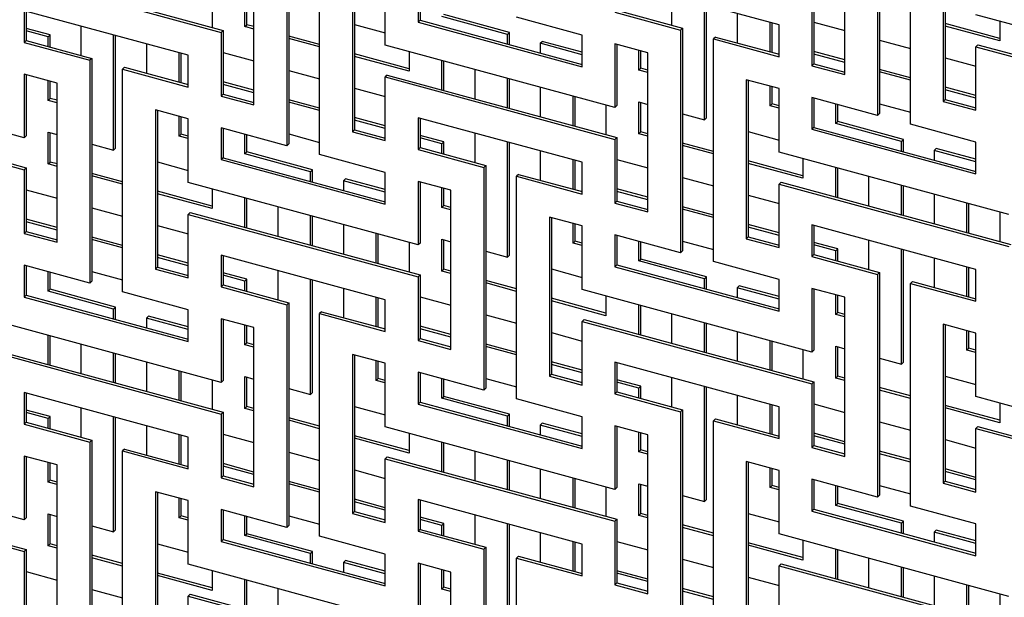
# Model space of a CAD drawing. Header units: millimetres. Extents: x 441 to 4541, y 1015 to 3885.
# Tile 21 of 33: x 3782 to 4059, y 3035 to 3197. Entities that reach past the tile are written whole.
import ezdxf

# ---------------------------------------------------------------- set-up
doc = ezdxf.new("R2010")
doc.units = ezdxf.units.MM
doc.header["$LTSCALE"] = 15

msp = doc.modelspace()

# ---------------------------------------------------------------- linework, layer by layer
for p, q in [((4022.99, 3232.46), (4022.99, 3169.96)), ((4023.55, 3233.01), (4023.55, 3170.51)), ((4032.21, 3167.46), (4032.21, 3229.96)), ((4013.78, 3181.39), (4013.78, 3226.04)), ((3857.17, 3223.96), (3857.17, 3161.45)), ((3857.73, 3224.5), (3857.73, 3162)), ((3866.38, 3158.95), (3866.38, 3221.45)), ((3847.95, 3172.89), (3847.95, 3217.53)), ((4041.42, 3218.52), (4041.42, 3173.88)), ((4041.98, 3218.37), (4041.98, 3174.43)), ((3774.25, 3210.78), (3838.74, 3193.25)), ((3774.81, 3211.32), (3839.3, 3193.8)), ((3875.59, 3210.02), (3875.59, 3165.38)), ((3876.15, 3209.87), (3876.15, 3165.92)), ((3884.8, 3189.66), (3884.8, 3207.52)), ((3995.36, 3195.33), (3949.29, 3207.85)), ((3845.42, 3194.86), (3845.42, 3203.79)), ((3845.98, 3195.4), (3845.98, 3203.63)), ((3894.02, 3205.01), (3894.02, 3196.08)), ((3894.58, 3204.86), (3894.58, 3196.63)), ((3965.19, 3203.53), (3965.19, 3195.3)), ((3836.21, 3202.87), (3836.21, 3194.64)), ((3974.4, 3168.73), (3974.4, 3201.02)), ((3974.96, 3169.28), (3974.96, 3200.87)), ((4004.57, 3201.75), (4004.57, 3183.9)), ((4005.13, 3202.3), (4005.13, 3184.44)), ((3829.53, 3186.82), (3783.46, 3199.34)), ((3783.46, 3199.34), (3783.46, 3190.41)), ((3784.02, 3199.19), (3784.02, 3190.96)), ((3919.68, 3193.23), (3901.26, 3198.24)), ((3949.29, 3198.92), (3967.72, 3193.91)), ((3949.85, 3199.47), (3968.28, 3194.46)), ((3983.61, 3198.52), (3983.61, 3190.29)), ((4115.12, 3180.64), (4050.63, 3198.16)), ((3799.36, 3195.02), (3799.36, 3186.79)), ((3845.42, 3194.86), (3845.98, 3195.4)), ((3847.95, 3194.87), (3845.98, 3195.4)), ((3876.15, 3195.43), (3884.8, 3193.08)), ((3894.58, 3196.63), (3894.02, 3196.08)), ((3894.02, 3196.08), (3940.08, 3183.56)), ((3894.58, 3196.63), (3940.08, 3184.26)), ((3919.12, 3192.68), (3900.7, 3197.69)), ((3940.08, 3192.49), (3921.65, 3197.5)), ((3992.83, 3187.79), (3992.83, 3196.02)), ((3993.39, 3187.63), (3993.39, 3195.86)), ((3995.36, 3186.4), (3995.36, 3195.33)), ((4005.13, 3196.1), (4013.78, 3193.75)), ((4057.31, 3191.54), (4041.98, 3195.71)), ((4057.31, 3190.84), (4041.98, 3195.01)), ((4057.31, 3196.35), (4057.31, 3190.84)), ((3790.71, 3192.57), (3784.02, 3194.38)), ((3790.15, 3192.02), (3784.02, 3193.69)), ((3790.15, 3192.02), (3790.71, 3192.57)), ((3790.71, 3189.15), (3790.71, 3192.57)), ((3808.57, 3160.23), (3808.57, 3192.52)), ((3809.13, 3160.78), (3809.13, 3192.37)), ((3839.3, 3193.8), (3838.74, 3193.25)), ((3838.74, 3193.25), (3838.74, 3175.39)), ((3839.3, 3193.8), (3839.3, 3175.94)), ((3847.95, 3194.17), (3845.42, 3194.86)), ((3866.38, 3189.86), (3857.73, 3192.21)), ((3919.12, 3192.68), (3919.68, 3193.23)), ((3919.12, 3189.96), (3919.12, 3192.68)), ((3919.68, 3189.81), (3919.68, 3193.23)), ((3940.08, 3183.56), (3940.08, 3192.49)), ((3968.28, 3194.46), (3967.72, 3193.91)), ((3967.72, 3193.91), (3967.72, 3131.41)), ((3968.28, 3194.46), (3968.28, 3131.96)), ((3784.02, 3190.96), (3783.46, 3190.41)), ((3783.46, 3190.41), (3801.89, 3185.41)), ((3784.02, 3190.96), (3802.45, 3185.95)), ((3790.15, 3189.3), (3790.15, 3192.02)), ((3817.78, 3190.02), (3817.78, 3181.79)), ((3866.38, 3189.16), (3857.73, 3191.51)), ((3949.29, 3172.13), (3884.8, 3189.66)), ((3928.34, 3190.18), (3928.9, 3190.73)), ((3928.34, 3190.18), (3928.34, 3187.45)), ((3940.08, 3186.99), (3928.34, 3190.18)), ((3940.08, 3187.69), (3928.9, 3190.73)), ((3958.5, 3187.49), (3949.29, 3189.99)), ((3949.29, 3189.99), (3949.29, 3172.13)), ((3949.85, 3189.84), (3949.85, 3172.68)), ((3977.49, 3191.95), (3976.93, 3191.41)), ((3976.93, 3128.91), (3976.93, 3191.41)), ((3976.93, 3191.41), (3995.36, 3186.4)), ((3977.49, 3191.95), (3995.36, 3187.1)), ((4023.55, 3191.09), (4032.21, 3188.74)), ((4051.19, 3189.78), (4050.63, 3189.23)), ((4051.19, 3189.78), (4115.68, 3172.25)), ((3827, 3179.28), (3827, 3187.51)), ((3827.56, 3179.13), (3827.56, 3187.36)), ((3829.53, 3177.9), (3829.53, 3186.82)), ((3839.3, 3187.59), (3847.95, 3185.24)), ((3891.49, 3183.04), (3876.15, 3187.2)), ((3891.49, 3187.84), (3891.49, 3182.34)), ((3955.97, 3182.67), (3955.97, 3188.17)), ((3956.53, 3183.22), (3956.53, 3188.02)), ((3958.5, 3142.84), (3958.5, 3187.49)), ((4013.78, 3185.52), (4005.13, 3187.87)), ((4013.78, 3184.82), (4005.13, 3187.17)), ((4050.63, 3171.38), (4050.63, 3189.23)), ((4050.63, 3189.23), (4115.12, 3171.71)), ((3802.45, 3185.95), (3801.89, 3185.41)), ((3801.89, 3185.41), (3801.89, 3122.9)), ((3802.45, 3185.95), (3802.45, 3123.45)), ((3891.49, 3182.34), (3876.15, 3186.51)), ((3900.7, 3177.11), (3900.7, 3185.34)), ((3901.26, 3176.96), (3901.26, 3185.19)), ((4005.13, 3184.44), (4004.57, 3183.9)), ((4005.13, 3184.44), (4013.78, 3182.09)), ((4041.98, 3186.08), (4050.63, 3183.73)), ((3783.46, 3163.63), (3718.98, 3181.15)), ((3792.68, 3178.98), (3783.46, 3181.49)), ((3783.46, 3181.49), (3783.46, 3163.63)), ((3784.02, 3181.33), (3784.02, 3164.17)), ((3811.66, 3183.45), (3811.1, 3182.9)), ((3811.1, 3120.4), (3811.1, 3182.9)), ((3811.1, 3182.9), (3829.53, 3177.9)), ((3811.66, 3183.45), (3829.53, 3178.59)), ((3857.73, 3182.58), (3866.38, 3180.23)), ((3885.36, 3181.28), (3884.8, 3180.73)), ((3885.36, 3181.28), (3949.85, 3163.75)), ((3909.91, 3182.84), (3909.91, 3174.6)), ((3955.97, 3182.67), (3956.53, 3183.22)), ((3958.5, 3181.98), (3955.97, 3182.67)), ((3958.5, 3182.68), (3956.53, 3183.22)), ((4004.57, 3183.9), (4013.78, 3181.39)), ((4032.21, 3180.51), (4023.55, 3182.86)), ((4032.21, 3179.81), (4023.55, 3182.16)), ((3790.15, 3174.17), (3790.15, 3179.67)), ((3790.71, 3174.71), (3790.71, 3179.52)), ((3792.68, 3134.34), (3792.68, 3178.98)), ((3847.95, 3177.01), (3839.3, 3179.36)), ((3847.95, 3176.31), (3839.3, 3178.66)), ((3884.8, 3162.87), (3884.8, 3180.73)), ((3884.8, 3180.73), (3949.29, 3163.2)), ((3919.12, 3172.1), (3919.12, 3180.33)), ((3919.68, 3171.95), (3919.68, 3180.18)), ((3995.36, 3177.47), (3986.14, 3179.97)), ((3986.14, 3179.97), (3986.14, 3135.33)), ((3986.7, 3179.82), (3986.7, 3135.88)), ((3839.3, 3175.94), (3838.74, 3175.39)), ((3839.3, 3175.94), (3847.95, 3173.59)), ((3876.15, 3177.58), (3884.8, 3175.23)), ((3928.34, 3177.83), (3928.34, 3169.6)), ((3992.83, 3172.65), (3992.83, 3178.16)), ((3993.39, 3173.2), (3993.39, 3178.01)), ((3995.36, 3159.61), (3995.36, 3177.47)), ((4050.63, 3175.5), (4041.98, 3177.85)), ((4050.63, 3174.8), (4041.98, 3177.15)), ((3790.15, 3174.17), (3790.71, 3174.71)), ((3792.68, 3173.48), (3790.15, 3174.17)), ((3792.68, 3174.18), (3790.71, 3174.71)), ((3838.74, 3175.39), (3847.95, 3172.89)), ((3866.38, 3172), (3857.73, 3174.35)), ((3866.38, 3171.3), (3857.73, 3173.66)), ((3937.55, 3167.09), (3937.55, 3175.32)), ((3938.11, 3166.94), (3938.11, 3175.17)), ((3955.97, 3173.74), (3958.5, 3173.05)), ((3955.97, 3164.81), (3955.97, 3173.74)), ((3956.53, 3165.36), (3956.53, 3173.59)), ((3992.83, 3172.65), (3993.39, 3173.2)), ((3995.36, 3172.67), (3993.39, 3173.2)), ((4022.99, 3169.96), (4004.57, 3174.97)), ((4004.57, 3174.97), (4004.57, 3166.04)), ((4005.13, 3174.81), (4005.13, 3166.58)), ((4011.25, 3167.65), (4011.25, 3173.15)), ((4011.81, 3168.19), (4011.81, 3173)), ((4023.55, 3173.23), (4032.21, 3170.88)), ((4041.98, 3174.43), (4041.42, 3173.88)), ((4041.42, 3173.88), (4050.63, 3171.38)), ((4041.98, 3174.43), (4050.63, 3172.08)), ((3718.98, 3172.23), (3783.46, 3154.7)), ((3719.54, 3172.77), (3784.02, 3155.25)), ((3829.53, 3168.97), (3820.31, 3171.47)), ((3820.31, 3171.47), (3820.31, 3126.83)), ((3820.87, 3171.32), (3820.87, 3127.37)), ((3946.76, 3172.82), (3946.76, 3164.59)), ((3949.85, 3172.68), (3949.29, 3172.13)), ((3968.28, 3170.4), (3974.4, 3168.73)), ((3995.36, 3171.97), (3992.83, 3172.65)), ((4023.55, 3170.51), (4022.99, 3169.96)), ((3827, 3164.15), (3827, 3169.65)), ((3827.56, 3164.7), (3827.56, 3169.5)), ((3829.53, 3151.11), (3829.53, 3168.97)), ((3884.8, 3167), (3876.15, 3169.35)), ((3884.8, 3166.3), (3876.15, 3168.65)), ((3940.08, 3156.78), (3894.02, 3169.3)), ((3894.02, 3169.3), (3894.02, 3160.37)), ((3894.58, 3169.14), (3894.58, 3160.92)), ((3974.4, 3168.73), (3974.96, 3169.28)), ((4011.25, 3167.65), (4011.81, 3168.19)), ((4029.68, 3162.64), (4011.25, 3167.65)), ((4030.24, 3163.19), (4011.81, 3168.19)), ((4050.63, 3162.45), (4032.21, 3167.46)), ((3790.15, 3165.24), (3792.68, 3164.55)), ((3790.15, 3156.31), (3790.15, 3165.24)), ((3790.71, 3156.85), (3790.71, 3165.08)), ((3827, 3164.15), (3827.56, 3164.7)), ((3829.53, 3164.16), (3827.56, 3164.7)), ((3857.17, 3161.45), (3838.74, 3166.46)), ((3838.74, 3166.46), (3838.74, 3157.53)), ((3839.3, 3166.31), (3839.3, 3158.08)), ((3845.42, 3159.14), (3845.42, 3164.65)), ((3857.73, 3164.73), (3866.38, 3162.37)), ((3876.15, 3165.92), (3875.59, 3165.38)), ((3875.59, 3165.38), (3884.8, 3162.87)), ((3876.15, 3165.92), (3884.8, 3163.57)), ((3909.91, 3164.98), (3909.91, 3156.75)), ((3955.97, 3164.81), (3956.53, 3165.36)), ((3958.5, 3164.12), (3955.97, 3164.81)), ((3958.5, 3164.82), (3956.53, 3165.36)), ((3986.7, 3165.39), (3995.36, 3163.04)), ((4005.13, 3166.58), (4004.57, 3166.04)), ((4004.57, 3166.04), (4050.63, 3153.52)), ((4005.13, 3166.58), (4050.63, 3154.22)), ((3784.02, 3164.17), (3783.46, 3163.63)), ((3802.45, 3161.89), (3808.57, 3160.23)), ((3829.53, 3163.46), (3827, 3164.15)), ((3845.98, 3159.69), (3845.98, 3164.49)), ((3857.73, 3162), (3857.17, 3161.45)), ((3901.26, 3162.52), (3894.58, 3164.34)), ((3900.7, 3161.98), (3894.58, 3163.64)), ((3900.7, 3161.98), (3901.26, 3162.52)), ((3900.7, 3159.25), (3900.7, 3161.98)), ((3901.26, 3159.1), (3901.26, 3162.52)), ((3919.12, 3130.18), (3919.12, 3162.47)), ((3919.68, 3130.73), (3919.68, 3162.32)), ((3949.85, 3163.75), (3949.29, 3163.2)), ((3949.29, 3163.2), (3949.29, 3145.35)), ((3949.85, 3163.75), (3949.85, 3145.89)), ((3976.93, 3159.81), (3968.28, 3162.17)), ((4029.68, 3162.64), (4030.24, 3163.19)), ((4029.68, 3159.91), (4029.68, 3162.64)), ((4030.24, 3159.76), (4030.24, 3163.19)), ((4050.63, 3153.52), (4050.63, 3162.45)), ((3808.57, 3160.23), (3809.13, 3160.78)), ((3845.42, 3159.14), (3845.98, 3159.69)), ((3863.85, 3154.13), (3845.42, 3159.14)), ((3864.41, 3154.68), (3845.98, 3159.69)), ((3894.58, 3160.92), (3894.02, 3160.37)), ((3894.02, 3160.37), (3912.44, 3155.36)), ((3894.58, 3160.92), (3913, 3155.91)), ((3928.34, 3159.97), (3928.34, 3151.74)), ((3976.93, 3159.12), (3968.28, 3161.47)), ((4059.85, 3142.09), (3995.36, 3159.61)), ((4038.89, 3160.14), (4039.45, 3160.68)), ((4038.89, 3160.14), (4038.89, 3157.41)), ((4050.63, 3156.94), (4038.89, 3160.14)), ((4050.63, 3157.64), (4039.45, 3160.68)), ((3790.15, 3156.31), (3790.71, 3156.85)), ((3792.68, 3155.62), (3790.15, 3156.31)), ((3792.68, 3156.32), (3790.71, 3156.85)), ((3820.87, 3156.88), (3829.53, 3154.53)), ((3839.3, 3158.08), (3838.74, 3157.53)), ((3838.74, 3157.53), (3884.8, 3145.01)), ((3839.3, 3158.08), (3884.8, 3145.71)), ((3884.8, 3153.94), (3866.38, 3158.95)), ((3937.55, 3149.24), (3937.55, 3157.47)), ((3938.11, 3149.08), (3938.11, 3157.31)), ((3940.08, 3147.85), (3940.08, 3156.78)), ((3949.85, 3157.55), (3958.5, 3155.2)), ((4002.04, 3152.99), (3986.7, 3157.16)), ((4002.04, 3152.29), (3986.7, 3156.46)), ((4002.04, 3157.8), (4002.04, 3152.29)), ((3784.02, 3155.25), (3783.46, 3154.7)), ((3783.46, 3154.7), (3783.46, 3136.84)), ((3784.02, 3155.25), (3784.02, 3137.39)), ((3811.1, 3151.31), (3802.45, 3153.66)), ((3863.85, 3154.13), (3864.41, 3154.68)), ((3863.85, 3151.41), (3863.85, 3154.13)), ((3864.41, 3151.26), (3864.41, 3154.68)), ((3884.8, 3145.01), (3884.8, 3153.94)), ((3913, 3155.91), (3912.44, 3155.36)), ((3912.44, 3155.36), (3912.44, 3092.86)), ((3913, 3155.91), (3913, 3093.41)), ((4011.25, 3147.06), (4011.25, 3155.29)), ((4011.81, 3146.91), (4011.81, 3155.14)), ((3811.1, 3150.61), (3802.45, 3152.96)), ((3894.02, 3133.58), (3829.53, 3151.11)), ((3873.06, 3151.63), (3873.62, 3152.18)), ((3873.06, 3151.63), (3873.06, 3148.9)), ((3884.8, 3148.44), (3873.06, 3151.63)), ((3884.8, 3149.14), (3873.62, 3152.18)), ((3903.23, 3148.94), (3894.02, 3151.44)), ((3894.02, 3151.44), (3894.02, 3133.58)), ((3894.58, 3151.29), (3894.58, 3134.13)), ((3922.21, 3153.4), (3921.65, 3152.86)), ((3921.65, 3090.36), (3921.65, 3152.86)), ((3921.65, 3152.86), (3940.08, 3147.85)), ((3922.21, 3153.4), (3940.08, 3148.55)), ((3968.28, 3152.54), (3976.93, 3150.19)), ((3995.92, 3151.23), (3995.36, 3150.68)), ((3995.92, 3151.23), (4060.41, 3133.7)), ((4020.46, 3152.79), (4020.46, 3144.56)), ((3784.02, 3149.04), (3792.68, 3146.69)), ((3836.21, 3144.49), (3820.87, 3148.65)), ((3836.21, 3149.29), (3836.21, 3143.79)), ((3900.7, 3144.12), (3900.7, 3149.62)), ((3901.26, 3144.67), (3901.26, 3149.47)), ((3903.23, 3104.29), (3903.23, 3148.94)), ((3958.5, 3146.96), (3949.85, 3149.32)), ((3958.5, 3146.27), (3949.85, 3148.62)), ((3995.36, 3132.83), (3995.36, 3150.68)), ((3995.36, 3150.68), (4059.85, 3133.16)), ((4029.68, 3142.06), (4029.68, 3150.29)), ((4030.24, 3141.9), (4030.24, 3150.13)), ((3836.21, 3143.79), (3820.87, 3147.96)), ((3845.42, 3138.56), (3845.42, 3146.79)), ((3845.98, 3138.41), (3845.98, 3146.64)), ((3949.85, 3145.89), (3949.29, 3145.35)), ((3949.29, 3145.35), (3958.5, 3142.84)), ((3949.85, 3145.89), (3958.5, 3143.54)), ((3986.7, 3147.53), (3995.36, 3145.18)), ((4038.89, 3147.78), (4038.89, 3139.55)), ((4048.1, 3137.05), (4048.1, 3145.28)), ((3802.45, 3144.03), (3811.1, 3141.68)), ((3830.09, 3142.73), (3829.53, 3142.18)), ((3830.09, 3142.73), (3894.58, 3125.2)), ((3854.64, 3144.29), (3854.64, 3136.05)), ((3900.7, 3144.12), (3901.26, 3144.67)), ((3903.23, 3143.43), (3900.7, 3144.12)), ((3903.23, 3144.13), (3901.26, 3144.67)), ((3976.93, 3141.96), (3968.28, 3144.31)), ((3976.93, 3141.26), (3968.28, 3143.61)), ((4048.66, 3136.9), (4048.66, 3145.13)), ((4057.31, 3142.77), (4057.31, 3134.54)), ((3792.68, 3138.46), (3784.02, 3140.81)), ((3792.68, 3137.76), (3784.02, 3140.11)), ((3829.53, 3124.32), (3829.53, 3142.18)), ((3829.53, 3142.18), (3894.02, 3124.65)), ((3863.85, 3133.55), (3863.85, 3141.78)), ((3864.41, 3133.4), (3864.41, 3141.63)), ((3940.08, 3138.92), (3930.87, 3141.42)), ((3930.87, 3141.42), (3930.87, 3096.78)), ((3931.43, 3141.27), (3931.43, 3097.33)), ((3784.02, 3137.39), (3783.46, 3136.84)), ((3784.02, 3137.39), (3792.68, 3135.04)), ((3820.87, 3139.03), (3829.53, 3136.68)), ((3873.06, 3139.28), (3873.06, 3131.05)), ((3937.55, 3134.1), (3937.55, 3139.61)), ((3938.11, 3134.65), (3938.11, 3139.46)), ((3940.08, 3121.06), (3940.08, 3138.92)), ((3995.36, 3136.95), (3986.7, 3139.3)), ((3995.36, 3136.25), (3986.7, 3138.6)), ((4050.63, 3126.73), (4004.57, 3139.25)), ((4004.57, 3139.25), (4004.57, 3130.32)), ((4005.13, 3139.1), (4005.13, 3130.87)), ((3783.46, 3136.84), (3792.68, 3134.34)), ((3811.1, 3133.45), (3802.45, 3135.8)), ((3811.1, 3132.75), (3802.45, 3135.11)), ((3882.27, 3128.54), (3882.27, 3136.77)), ((3882.83, 3128.39), (3882.83, 3136.62)), ((3891.49, 3134.27), (3891.49, 3126.04)), ((3900.7, 3135.19), (3903.23, 3134.5)), ((3900.7, 3126.26), (3900.7, 3135.19)), ((3901.26, 3126.81), (3901.26, 3135.04)), ((3937.55, 3134.1), (3938.11, 3134.65)), ((3940.08, 3134.12), (3938.11, 3134.65)), ((3967.72, 3131.41), (3949.29, 3136.42)), ((3949.29, 3136.42), (3949.29, 3127.49)), ((3949.85, 3136.26), (3949.85, 3128.03)), ((3955.97, 3129.1), (3955.97, 3134.6)), ((3956.53, 3129.64), (3956.53, 3134.45)), ((3968.28, 3134.68), (3976.93, 3132.33)), ((3986.7, 3135.88), (3986.14, 3135.33)), ((3986.14, 3135.33), (3995.36, 3132.83)), ((3986.7, 3135.88), (3995.36, 3133.53)), ((4011.81, 3132.48), (4005.13, 3134.29)), ((4020.46, 3134.93), (4020.46, 3126.7)), ((3894.58, 3134.13), (3894.02, 3133.58)), ((3913, 3131.85), (3919.12, 3130.18)), ((3940.08, 3133.42), (3937.55, 3134.1)), ((3968.28, 3131.96), (3967.72, 3131.41)), ((4011.25, 3131.93), (4005.13, 3133.59)), ((4011.25, 3131.93), (4011.81, 3132.48)), ((4011.25, 3129.21), (4011.25, 3131.93)), ((4011.81, 3129.05), (4011.81, 3132.48)), ((4029.68, 3100.14), (4029.68, 3132.43)), ((4030.24, 3100.68), (4030.24, 3132.28)), ((3829.53, 3128.45), (3820.87, 3130.8)), ((3829.53, 3127.75), (3820.87, 3130.1)), ((3884.8, 3118.23), (3838.74, 3130.75)), ((3838.74, 3130.75), (3838.74, 3121.82)), ((3839.3, 3130.59), (3839.3, 3122.37)), ((3919.12, 3130.18), (3919.68, 3130.73)), ((3955.97, 3129.1), (3956.53, 3129.64)), ((3974.4, 3124.09), (3955.97, 3129.1)), ((3974.96, 3124.64), (3956.53, 3129.64)), ((3995.36, 3123.9), (3976.93, 3128.91)), ((4005.13, 3130.87), (4004.57, 3130.32)), ((4004.57, 3130.32), (4022.99, 3125.32)), ((4005.13, 3130.87), (4023.55, 3125.86)), ((4038.89, 3129.92), (4038.89, 3121.69)), ((3801.89, 3122.9), (3783.46, 3127.91)), ((3783.46, 3127.91), (3783.46, 3118.98)), ((3784.02, 3127.76), (3784.02, 3119.53)), ((3790.15, 3120.59), (3790.15, 3126.1)), ((3790.71, 3121.14), (3790.71, 3125.94)), ((3802.45, 3126.18), (3811.1, 3123.82)), ((3820.87, 3127.37), (3820.31, 3126.83)), ((3820.31, 3126.83), (3829.53, 3124.32)), ((3820.87, 3127.37), (3829.53, 3125.02)), ((3854.64, 3126.43), (3854.64, 3118.2)), ((3900.7, 3126.26), (3901.26, 3126.81)), ((3903.23, 3125.57), (3900.7, 3126.26)), ((3903.23, 3126.27), (3901.26, 3126.81)), ((3931.43, 3126.84), (3940.08, 3124.49)), ((3949.85, 3128.03), (3949.29, 3127.49)), ((3949.29, 3127.49), (3995.36, 3114.97)), ((3949.85, 3128.03), (3995.36, 3115.67)), ((4048.1, 3119.19), (4048.1, 3127.42)), ((4048.66, 3119.04), (4048.66, 3127.27)), ((4050.63, 3117.8), (4050.63, 3126.73)), ((3802.45, 3123.45), (3801.89, 3122.9)), ((3845.98, 3123.97), (3839.3, 3125.79)), ((3845.42, 3123.43), (3839.3, 3125.09)), ((3845.42, 3123.43), (3845.98, 3123.97)), ((3845.42, 3120.7), (3845.42, 3123.43)), ((3845.98, 3120.55), (3845.98, 3123.97)), ((3863.85, 3091.63), (3863.85, 3123.92)), ((3864.41, 3092.18), (3864.41, 3123.77)), ((3894.58, 3125.2), (3894.02, 3124.65)), ((3894.02, 3124.65), (3894.02, 3106.8)), ((3894.58, 3125.2), (3894.58, 3107.34)), ((3921.65, 3121.26), (3913, 3123.62)), ((3974.4, 3124.09), (3974.96, 3124.64)), ((3974.4, 3121.36), (3974.4, 3124.09)), ((3974.96, 3121.21), (3974.96, 3124.64)), ((3995.36, 3114.97), (3995.36, 3123.9)), ((4023.55, 3125.86), (4022.99, 3125.32)), ((4022.99, 3125.32), (4022.99, 3062.81)), ((4023.55, 3125.86), (4023.55, 3063.36)), ((4032.77, 3123.36), (4032.21, 3122.81)), ((4032.77, 3123.36), (4050.63, 3118.5)), ((3790.15, 3120.59), (3790.71, 3121.14)), ((3808.57, 3115.58), (3790.15, 3120.59)), ((3809.13, 3116.13), (3790.71, 3121.14)), ((3829.53, 3115.39), (3811.1, 3120.4)), ((3839.3, 3122.37), (3838.74, 3121.82)), ((3838.74, 3121.82), (3857.17, 3116.81)), ((3839.3, 3122.37), (3857.73, 3117.36)), ((3873.06, 3121.42), (3873.06, 3113.19)), ((3921.65, 3120.57), (3913, 3122.92)), ((4004.57, 3103.54), (3940.08, 3121.06)), ((3983.61, 3121.59), (3984.17, 3122.13)), ((3983.61, 3121.59), (3983.61, 3118.86)), ((3995.36, 3118.39), (3983.61, 3121.59)), ((3995.36, 3119.09), (3984.17, 3122.13)), ((4013.78, 3118.89), (4004.57, 3121.39)), ((4004.57, 3121.39), (4004.57, 3103.54)), ((4005.13, 3121.24), (4005.13, 3104.08)), ((4032.21, 3060.31), (4032.21, 3122.81)), ((4032.21, 3122.81), (4050.63, 3117.8)), ((3784.02, 3119.53), (3783.46, 3118.98)), ((3783.46, 3118.98), (3829.53, 3106.46)), ((3784.02, 3119.53), (3829.53, 3107.16)), ((3882.27, 3110.69), (3882.27, 3118.92)), ((3882.83, 3110.53), (3882.83, 3118.76)), ((3884.8, 3109.3), (3884.8, 3118.23)), ((3894.58, 3119), (3903.23, 3116.65)), ((3946.76, 3114.44), (3931.43, 3118.61)), ((3946.76, 3113.74), (3931.43, 3117.91)), ((3946.76, 3119.25), (3946.76, 3113.74)), ((4011.25, 3114.07), (4011.25, 3119.58)), ((4011.81, 3114.62), (4011.81, 3119.43)), ((4013.78, 3074.25), (4013.78, 3118.89)), ((3808.57, 3115.58), (3809.13, 3116.13)), ((3808.57, 3112.86), (3808.57, 3115.58)), ((3809.13, 3112.71), (3809.13, 3116.13)), ((3829.53, 3106.46), (3829.53, 3115.39)), ((3857.73, 3117.36), (3857.17, 3116.81)), ((3857.17, 3116.81), (3857.17, 3054.31)), ((3857.73, 3117.36), (3857.73, 3054.86)), ((3866.94, 3114.85), (3866.38, 3114.31)), ((3866.94, 3114.85), (3884.8, 3110)), ((3955.97, 3108.51), (3955.97, 3116.74)), ((3956.53, 3108.36), (3956.53, 3116.59)), ((3838.74, 3095.03), (3774.25, 3112.56)), ((3817.78, 3113.08), (3818.34, 3113.63)), ((3817.78, 3113.08), (3817.78, 3110.35)), ((3829.53, 3109.89), (3817.78, 3113.08)), ((3829.53, 3110.59), (3818.34, 3113.63)), ((3847.95, 3110.39), (3838.74, 3112.89)), ((3838.74, 3112.89), (3838.74, 3095.03)), ((3839.3, 3112.74), (3839.3, 3095.58)), ((3866.38, 3051.81), (3866.38, 3114.31)), ((3866.38, 3114.31), (3884.8, 3109.3)), ((3913, 3113.99), (3921.65, 3111.64)), ((3940.64, 3112.68), (3940.08, 3112.13)), ((3940.08, 3094.28), (3940.08, 3112.13)), ((3940.08, 3112.13), (4004.57, 3094.61)), ((3940.64, 3112.68), (4005.13, 3095.15)), ((3965.19, 3114.24), (3965.19, 3106.01)), ((4011.25, 3114.07), (4011.81, 3114.62)), ((4013.78, 3113.39), (4011.25, 3114.07)), ((4013.78, 3114.08), (4011.81, 3114.62)), ((3845.42, 3105.57), (3845.42, 3111.07)), ((3845.98, 3106.12), (3845.98, 3110.92)), ((3847.95, 3065.74), (3847.95, 3110.39)), ((3903.23, 3108.41), (3894.58, 3110.77)), ((3903.23, 3107.72), (3894.58, 3110.07)), ((3974.4, 3103.51), (3974.4, 3111.74)), ((3974.96, 3103.35), (3974.96, 3111.58)), ((4050.63, 3108.87), (4041.42, 3111.38)), ((4041.42, 3111.38), (4041.42, 3066.73)), ((4041.98, 3111.23), (4041.98, 3067.28)), ((4048.1, 3104.06), (4048.1, 3109.56)), ((4048.66, 3104.6), (4048.66, 3109.41)), ((3790.15, 3100.01), (3790.15, 3108.24)), ((3790.71, 3099.86), (3790.71, 3108.09)), ((3894.58, 3107.34), (3894.02, 3106.8)), ((3894.02, 3106.8), (3903.23, 3104.29)), ((3894.58, 3107.34), (3903.23, 3104.99)), ((3931.43, 3108.98), (3940.08, 3106.63)), ((3983.61, 3109.23), (3983.61, 3101)), ((3992.83, 3098.5), (3992.83, 3106.73)), ((3993.39, 3098.35), (3993.39, 3106.58)), ((4050.63, 3091.02), (4050.63, 3108.87)), ((3774.81, 3104.18), (3839.3, 3086.65)), ((3799.36, 3105.74), (3799.36, 3097.5)), ((3845.42, 3105.57), (3845.98, 3106.12)), ((3847.95, 3104.88), (3845.42, 3105.57)), ((3847.95, 3105.58), (3845.98, 3106.12)), ((3921.65, 3103.41), (3913, 3105.76)), ((3921.65, 3102.71), (3913, 3105.06)), ((4002.04, 3104.22), (4002.04, 3095.99)), ((4005.13, 3104.08), (4004.57, 3103.54)), ((4011.25, 3105.14), (4013.78, 3104.46)), ((4011.25, 3096.22), (4011.25, 3105.14)), ((4011.81, 3096.76), (4011.81, 3104.99)), ((4048.1, 3104.06), (4048.66, 3104.6)), ((4050.63, 3103.37), (4048.1, 3104.06)), ((4050.63, 3104.07), (4048.66, 3104.6)), ((3774.25, 3103.63), (3838.74, 3086.1)), ((3808.57, 3095), (3808.57, 3103.23)), ((3809.13, 3094.85), (3809.13, 3103.08)), ((3884.8, 3100.37), (3875.59, 3102.87)), ((3875.59, 3102.87), (3875.59, 3058.23)), ((3876.15, 3102.72), (3876.15, 3058.78)), ((3882.27, 3095.55), (3882.27, 3101.06)), ((4023.55, 3101.8), (4029.68, 3100.14)), ((3817.78, 3100.73), (3817.78, 3092.5)), ((3882.83, 3096.1), (3882.83, 3100.91)), ((3884.8, 3082.51), (3884.8, 3100.37)), ((3940.08, 3098.4), (3931.43, 3100.75)), ((3940.08, 3097.7), (3931.43, 3100.05)), ((3995.36, 3088.18), (3949.29, 3100.7)), ((3949.29, 3100.7), (3949.29, 3091.77)), ((3949.85, 3100.55), (3949.85, 3092.32)), ((4029.68, 3100.14), (4030.24, 3100.68)), ((3827, 3089.99), (3827, 3098.22)), ((3827.56, 3089.84), (3827.56, 3098.07)), ((3836.21, 3095.72), (3836.21, 3087.49)), ((3839.3, 3095.58), (3838.74, 3095.03)), ((3845.42, 3096.64), (3847.95, 3095.95)), ((3845.42, 3087.71), (3845.42, 3096.64)), ((3845.98, 3088.26), (3845.98, 3096.49)), ((3882.27, 3095.55), (3882.83, 3096.1)), ((3884.8, 3094.87), (3882.27, 3095.55)), ((3884.8, 3095.57), (3882.83, 3096.1)), ((3912.44, 3092.86), (3894.02, 3097.87)), ((3894.02, 3097.87), (3894.02, 3088.94)), ((3894.58, 3097.71), (3894.58, 3089.48)), ((3900.7, 3090.55), (3900.7, 3096.05)), ((3901.26, 3091.09), (3901.26, 3095.9)), ((3913, 3096.13), (3921.65, 3093.78)), ((3931.43, 3097.33), (3930.87, 3096.78)), ((3930.87, 3096.78), (3940.08, 3094.28)), ((3931.43, 3097.33), (3940.08, 3094.98)), ((3956.53, 3093.93), (3949.85, 3095.74)), ((3965.19, 3096.38), (3965.19, 3088.15)), ((4011.25, 3096.22), (4011.81, 3096.76)), ((4013.78, 3095.53), (4011.25, 3096.22)), ((4013.78, 3096.23), (4011.81, 3096.76)), ((4041.98, 3096.79), (4050.63, 3094.44)), ((3857.73, 3093.3), (3863.85, 3091.63)), ((3913, 3093.41), (3912.44, 3092.86)), ((3955.97, 3093.38), (3949.85, 3095.04)), ((3955.97, 3093.38), (3956.53, 3093.93)), ((3955.97, 3090.66), (3955.97, 3093.38)), ((3956.53, 3090.5), (3956.53, 3093.93)), ((3974.4, 3061.59), (3974.4, 3093.88)), ((3974.96, 3062.13), (3974.96, 3093.73)), ((4005.13, 3095.15), (4004.57, 3094.61)), ((4004.57, 3094.61), (4004.57, 3076.75)), ((4005.13, 3095.15), (4005.13, 3077.3)), ((4032.21, 3091.22), (4023.55, 3093.57)), ((4032.21, 3090.52), (4023.55, 3092.87)), ((3829.53, 3079.68), (3783.46, 3092.2)), ((3783.46, 3092.2), (3783.46, 3083.27)), ((3784.02, 3092.04), (3784.02, 3083.82)), ((3863.85, 3091.63), (3864.41, 3092.18)), ((3900.7, 3090.55), (3901.26, 3091.09)), ((3919.12, 3085.54), (3900.7, 3090.55)), ((3919.68, 3086.09), (3901.26, 3091.09)), ((3940.08, 3085.35), (3921.65, 3090.36)), ((3949.85, 3092.32), (3949.29, 3091.77)), ((3949.29, 3091.77), (3967.72, 3086.77)), ((3949.85, 3092.32), (3968.28, 3087.31)), ((3983.61, 3091.37), (3983.61, 3083.14)), ((4115.12, 3073.49), (4050.63, 3091.02)), ((3790.71, 3085.42), (3784.02, 3087.24)), ((3799.36, 3087.88), (3799.36, 3079.65)), ((3845.42, 3087.71), (3845.98, 3088.26)), ((3847.95, 3087.02), (3845.42, 3087.71)), ((3847.95, 3087.72), (3845.98, 3088.26)), ((3876.15, 3088.29), (3884.8, 3085.94)), ((3894.58, 3089.48), (3894.02, 3088.94)), ((3894.02, 3088.94), (3940.08, 3076.42)), ((3894.58, 3089.48), (3940.08, 3077.12)), ((3968.28, 3087.31), (3967.72, 3086.77)), ((3968.28, 3087.31), (3968.28, 3024.81)), ((3992.83, 3080.64), (3992.83, 3088.87)), ((3993.39, 3080.49), (3993.39, 3088.72)), ((3995.36, 3079.25), (3995.36, 3088.18)), ((4005.13, 3088.95), (4013.78, 3086.6)), ((4057.31, 3084.4), (4041.98, 3088.56)), ((4057.31, 3083.7), (4041.98, 3087.86)), ((4057.31, 3089.2), (4057.31, 3083.7)), ((3790.15, 3084.88), (3784.02, 3086.54)), ((3790.15, 3084.88), (3790.71, 3085.42)), ((3790.15, 3082.15), (3790.15, 3084.88)), ((3790.71, 3082), (3790.71, 3085.42)), ((3808.57, 3053.08), (3808.57, 3085.37)), ((3809.13, 3053.63), (3809.13, 3085.22)), ((3839.3, 3086.65), (3838.74, 3086.1)), ((3838.74, 3086.1), (3838.74, 3068.25)), ((3839.3, 3086.65), (3839.3, 3068.79)), ((3866.38, 3082.71), (3857.73, 3085.07)), ((3919.12, 3085.54), (3919.68, 3086.09)), ((3919.12, 3082.81), (3919.12, 3085.54)), ((3919.68, 3082.66), (3919.68, 3086.09)), ((3940.08, 3076.42), (3940.08, 3085.35)), ((3967.72, 3086.77), (3967.72, 3024.26)), ((3977.49, 3084.81), (3976.93, 3084.26)), ((3977.49, 3084.81), (3995.36, 3079.95)), ((3784.02, 3083.82), (3783.46, 3083.27)), ((3783.46, 3083.27), (3801.89, 3078.26)), ((3784.02, 3083.82), (3802.45, 3078.81)), ((3817.78, 3082.87), (3817.78, 3074.64)), ((3866.38, 3082.02), (3857.73, 3084.37)), ((3949.29, 3064.99), (3884.8, 3082.51)), ((3928.34, 3083.03), (3928.9, 3083.58)), ((3928.34, 3083.03), (3928.34, 3080.31)), ((3940.08, 3079.84), (3928.34, 3083.03)), ((3940.08, 3080.54), (3928.9, 3083.58)), ((3958.5, 3080.34), (3949.29, 3082.84)), ((3949.29, 3082.84), (3949.29, 3064.99)), ((3949.85, 3082.69), (3949.85, 3065.53)), ((3976.93, 3021.76), (3976.93, 3084.26)), ((3976.93, 3084.26), (3995.36, 3079.25)), ((4023.55, 3083.94), (4032.21, 3081.59)), ((4051.19, 3082.63), (4050.63, 3082.09)), ((4050.63, 3064.23), (4050.63, 3082.09)), ((4050.63, 3082.09), (4115.12, 3064.56)), ((4051.19, 3082.63), (4115.68, 3065.11)), ((3827, 3072.14), (3827, 3080.37)), ((3827.56, 3071.98), (3827.56, 3080.21)), ((3829.53, 3070.75), (3829.53, 3079.68)), ((3839.3, 3080.45), (3847.95, 3078.1)), ((3891.49, 3075.89), (3876.15, 3080.06)), ((3891.49, 3075.19), (3876.15, 3079.36)), ((3891.49, 3080.7), (3891.49, 3075.19)), ((3955.97, 3075.52), (3955.97, 3081.03)), ((3956.53, 3076.07), (3956.53, 3080.88)), ((3958.5, 3035.7), (3958.5, 3080.34)), ((4013.78, 3078.37), (4005.13, 3080.72)), ((4013.78, 3077.67), (4005.13, 3080.02)), ((4041.98, 3078.94), (4050.63, 3076.58)), ((3802.45, 3078.81), (3801.89, 3078.26)), ((3801.89, 3078.26), (3801.89, 3015.76)), ((3802.45, 3078.81), (3802.45, 3016.31)), ((3811.66, 3076.3), (3811.1, 3075.76)), ((3811.66, 3076.3), (3829.53, 3071.45)), ((3900.7, 3069.96), (3900.7, 3078.19)), ((3901.26, 3069.81), (3901.26, 3078.04)), ((4005.13, 3077.3), (4004.57, 3076.75)), ((4004.57, 3076.75), (4013.78, 3074.25)), ((4005.13, 3077.3), (4013.78, 3074.95)), ((3783.46, 3056.48), (3718.98, 3074.01)), ((3792.68, 3071.84), (3783.46, 3074.34)), ((3783.46, 3074.34), (3783.46, 3056.48)), ((3784.02, 3074.19), (3784.02, 3057.03)), ((3811.1, 3013.25), (3811.1, 3075.76)), ((3811.1, 3075.76), (3829.53, 3070.75)), ((3857.73, 3075.44), (3866.38, 3073.09)), ((3885.36, 3074.13), (3884.8, 3073.58)), ((3884.8, 3055.73), (3884.8, 3073.58)), ((3884.8, 3073.58), (3949.29, 3056.06)), ((3885.36, 3074.13), (3949.85, 3056.6)), ((3909.91, 3075.69), (3909.91, 3067.46)), ((3955.97, 3075.52), (3956.53, 3076.07)), ((3958.5, 3074.84), (3955.97, 3075.52)), ((3958.5, 3075.53), (3956.53, 3076.07)), ((4032.21, 3073.36), (4023.55, 3075.71)), ((4032.21, 3072.66), (4023.55, 3075.01)), ((3790.15, 3067.02), (3790.15, 3072.52)), ((3790.71, 3067.57), (3790.71, 3072.37)), ((3792.68, 3027.19), (3792.68, 3071.84)), ((3847.95, 3069.86), (3839.3, 3072.22)), ((3847.95, 3069.17), (3839.3, 3071.52)), ((3919.12, 3064.96), (3919.12, 3073.19)), ((3919.68, 3064.8), (3919.68, 3073.03)), ((3928.34, 3070.68), (3928.34, 3062.45)), ((3995.36, 3070.32), (3986.14, 3072.83)), ((3986.14, 3072.83), (3986.14, 3028.18)), ((3986.7, 3072.68), (3986.7, 3028.73)), ((3992.83, 3065.51), (3992.83, 3071.01)), ((3993.39, 3066.05), (3993.39, 3070.86)), ((4050.63, 3068.35), (4041.98, 3070.71)), ((3839.3, 3068.79), (3838.74, 3068.25)), ((3838.74, 3068.25), (3847.95, 3065.74)), ((3839.3, 3068.79), (3847.95, 3066.44)), ((3876.15, 3070.43), (3884.8, 3068.08)), ((3937.55, 3059.95), (3937.55, 3068.18)), ((3938.11, 3059.8), (3938.11, 3068.03)), ((3995.36, 3052.47), (3995.36, 3070.32)), ((4050.63, 3067.65), (4041.98, 3070.01)), ((3718.98, 3065.08), (3783.46, 3047.55)), ((3719.54, 3065.63), (3784.02, 3048.1)), ((3790.15, 3067.02), (3790.71, 3067.57)), ((3792.68, 3066.33), (3790.15, 3067.02)), ((3792.68, 3067.03), (3790.71, 3067.57)), ((3866.38, 3064.86), (3857.73, 3067.21)), ((3866.38, 3064.16), (3857.73, 3066.51)), ((3946.76, 3065.67), (3946.76, 3057.44)), ((3949.85, 3065.53), (3949.29, 3064.99)), ((3955.97, 3066.59), (3958.5, 3065.91)), ((3955.97, 3057.67), (3955.97, 3066.59)), ((3956.53, 3058.21), (3956.53, 3066.44)), ((3992.83, 3065.51), (3993.39, 3066.05)), ((3995.36, 3064.82), (3992.83, 3065.51)), ((3995.36, 3065.52), (3993.39, 3066.05)), ((4022.99, 3062.81), (4004.57, 3067.82)), ((4004.57, 3067.82), (4004.57, 3058.89)), ((4005.13, 3067.67), (4005.13, 3059.44)), ((4011.25, 3060.5), (4011.25, 3066)), ((4011.81, 3061.05), (4011.81, 3065.85)), ((4023.55, 3066.09), (4032.21, 3063.73)), ((4041.98, 3067.28), (4041.42, 3066.73)), ((4041.42, 3066.73), (4050.63, 3064.23)), ((4041.98, 3067.28), (4050.63, 3064.93)), ((3829.53, 3061.82), (3820.31, 3064.32)), ((3820.31, 3064.32), (3820.31, 3019.68)), ((3820.87, 3064.17), (3820.87, 3020.23)), ((3827, 3057), (3827, 3062.51)), ((3827.56, 3057.55), (3827.56, 3062.36)), ((3968.28, 3063.25), (3974.4, 3061.59)), ((4023.55, 3063.36), (4022.99, 3062.81)), ((3829.53, 3043.96), (3829.53, 3061.82)), ((3884.8, 3059.85), (3876.15, 3062.2)), ((3884.8, 3059.15), (3876.15, 3061.5)), ((3940.08, 3049.63), (3894.02, 3062.15)), ((3894.02, 3062.15), (3894.02, 3053.22)), ((3894.58, 3062), (3894.58, 3053.77)), ((3974.4, 3061.59), (3974.96, 3062.13)), ((4011.25, 3060.5), (4011.81, 3061.05)), ((4029.68, 3055.49), (4011.25, 3060.5)), ((4030.24, 3056.04), (4011.81, 3061.05)), ((4050.63, 3055.3), (4032.21, 3060.31)), ((3784.02, 3057.03), (3783.46, 3056.48)), ((3790.15, 3058.09), (3792.68, 3057.4)), ((3790.15, 3049.16), (3790.15, 3058.09)), ((3790.71, 3049.71), (3790.71, 3057.94)), ((3827, 3057), (3827.56, 3057.55)), ((3829.53, 3056.32), (3827, 3057)), ((3829.53, 3057.01), (3827.56, 3057.55)), ((3857.17, 3054.31), (3838.74, 3059.32)), ((3838.74, 3059.32), (3838.74, 3050.39)), ((3839.3, 3059.16), (3839.3, 3050.93)), ((3845.42, 3052), (3845.42, 3057.5)), ((3845.98, 3052.54), (3845.98, 3057.35)), ((3857.73, 3057.58), (3866.38, 3055.23)), ((3876.15, 3058.78), (3875.59, 3058.23)), ((3875.59, 3058.23), (3884.8, 3055.73)), ((3876.15, 3058.78), (3884.8, 3056.43)), ((3901.26, 3055.38), (3894.58, 3057.19)), ((3909.91, 3057.83), (3909.91, 3049.6)), ((3955.97, 3057.67), (3956.53, 3058.21)), ((3958.5, 3056.98), (3955.97, 3057.67)), ((3958.5, 3057.68), (3956.53, 3058.21)), ((3986.7, 3058.24), (3995.36, 3055.89)), ((4005.13, 3059.44), (4004.57, 3058.89)), ((4004.57, 3058.89), (4050.63, 3046.37)), ((4005.13, 3059.44), (4050.63, 3047.07)), ((3802.45, 3054.75), (3808.57, 3053.08)), ((3857.73, 3054.86), (3857.17, 3054.31)), ((3900.7, 3054.83), (3894.58, 3056.49)), ((3900.7, 3054.83), (3901.26, 3055.38)), ((3900.7, 3052.11), (3900.7, 3054.83)), ((3901.26, 3051.95), (3901.26, 3055.38)), ((3919.12, 3023.04), (3919.12, 3055.33)), ((3919.68, 3023.58), (3919.68, 3055.18)), ((3949.85, 3056.6), (3949.29, 3056.06)), ((3949.29, 3056.06), (3949.29, 3038.2)), ((3949.85, 3056.6), (3949.85, 3038.75)), ((3976.93, 3052.67), (3968.28, 3055.02)), ((3976.93, 3051.97), (3968.28, 3054.32)), ((4029.68, 3055.49), (4030.24, 3056.04)), ((4029.68, 3052.77), (4029.68, 3055.49)), ((4030.24, 3052.61), (4030.24, 3056.04)), ((4050.63, 3046.37), (4050.63, 3055.3)), ((3808.57, 3053.08), (3809.13, 3053.63)), ((3845.42, 3052), (3845.98, 3052.54)), ((3863.85, 3046.99), (3845.42, 3052)), ((3864.41, 3047.54), (3845.98, 3052.54)), ((3884.8, 3046.8), (3866.38, 3051.81)), ((3894.58, 3053.77), (3894.02, 3053.22)), ((3894.02, 3053.22), (3912.44, 3048.22)), ((3894.58, 3053.77), (3913, 3048.76)), ((3928.34, 3052.82), (3928.34, 3044.59)), ((4059.85, 3034.94), (3995.36, 3052.47)), ((4038.89, 3052.99), (4039.45, 3053.54)), ((4038.89, 3052.99), (4038.89, 3050.26)), ((4050.63, 3049.8), (4038.89, 3052.99)), ((4050.63, 3050.5), (4039.45, 3053.54)), ((3790.15, 3049.16), (3790.71, 3049.71)), ((3792.68, 3048.47), (3790.15, 3049.16)), ((3792.68, 3049.17), (3790.71, 3049.71)), ((3820.87, 3049.74), (3829.53, 3047.39)), ((3839.3, 3050.93), (3838.74, 3050.39)), ((3838.74, 3050.39), (3884.8, 3037.87)), ((3839.3, 3050.93), (3884.8, 3038.57)), ((3913, 3048.76), (3912.44, 3048.22)), ((3913, 3048.76), (3913, 2986.26)), ((3937.55, 3042.09), (3937.55, 3050.32)), ((3938.11, 3041.94), (3938.11, 3050.17)), ((3940.08, 3040.7), (3940.08, 3049.63)), ((3949.85, 3050.4), (3958.5, 3048.05)), ((4002.04, 3045.85), (3986.7, 3050.01)), ((4002.04, 3045.15), (3986.7, 3049.31)), ((4002.04, 3050.65), (4002.04, 3045.15)), ((3784.02, 3048.1), (3783.46, 3047.55)), ((3783.46, 3047.55), (3783.46, 3029.7)), ((3784.02, 3048.1), (3784.02, 3030.24)), ((3811.1, 3044.16), (3802.45, 3046.52)), ((3811.1, 3043.47), (3802.45, 3045.82)), ((3863.85, 3046.99), (3864.41, 3047.54)), ((3863.85, 3044.26), (3863.85, 3046.99)), ((3864.41, 3044.11), (3864.41, 3047.54)), ((3884.8, 3037.87), (3884.8, 3046.8)), ((3912.44, 3048.22), (3912.44, 2985.71)), ((3922.21, 3046.26), (3921.65, 3045.71)), ((3922.21, 3046.26), (3940.08, 3041.4)), ((4011.25, 3039.92), (4011.25, 3048.15)), ((4011.81, 3039.77), (4011.81, 3048)), ((3894.02, 3026.44), (3829.53, 3043.96)), ((3873.06, 3044.48), (3873.62, 3045.03)), ((3873.06, 3044.48), (3873.06, 3041.76)), ((3884.8, 3041.29), (3873.06, 3044.48)), ((3884.8, 3041.99), (3873.62, 3045.03)), ((3903.23, 3041.79), (3894.02, 3044.29)), ((3894.02, 3044.29), (3894.02, 3026.44)), ((3894.58, 3044.14), (3894.58, 3026.98)), ((3921.65, 2983.21), (3921.65, 3045.71)), ((3921.65, 3045.71), (3940.08, 3040.7)), ((3968.28, 3045.39), (3976.93, 3043.04)), ((3995.92, 3044.08), (3995.36, 3043.54)), ((3995.36, 3025.68), (3995.36, 3043.54)), ((3995.36, 3043.54), (4059.85, 3026.01)), ((3995.92, 3044.08), (4060.41, 3026.56)), ((4020.46, 3045.64), (4020.46, 3037.41)), ((4029.68, 3034.91), (4029.68, 3043.14)), ((4030.24, 3034.76), (4030.24, 3042.99)), ((3784.02, 3041.9), (3792.68, 3039.54)), ((3836.21, 3037.34), (3820.87, 3041.51)), ((3836.21, 3036.64), (3820.87, 3040.81)), ((3836.21, 3042.15), (3836.21, 3036.64)), ((3900.7, 3036.97), (3900.7, 3042.48)), ((3901.26, 3037.52), (3901.26, 3042.33)), ((3903.23, 2997.15), (3903.23, 3041.79)), ((3958.5, 3039.82), (3949.85, 3042.17)), ((3958.5, 3039.12), (3949.85, 3041.47)), ((3986.7, 3040.39), (3995.36, 3038.03)), ((4038.89, 3040.64), (4038.89, 3032.41)), ((3845.42, 3031.41), (3845.42, 3039.64)), ((3845.98, 3031.26), (3845.98, 3039.49)), ((3900.7, 3036.97), (3901.26, 3037.52)), ((3903.23, 3036.98), (3901.26, 3037.52)), ((3949.85, 3038.75), (3949.29, 3038.2)), ((3949.29, 3038.2), (3958.5, 3035.7)), ((3949.85, 3038.75), (3958.5, 3036.4)), ((4048.1, 3029.9), (4048.1, 3038.13)), ((4048.66, 3029.75), (4048.66, 3037.98)), ((3802.45, 3036.89), (3811.1, 3034.54)), ((3830.09, 3035.58), (3829.53, 3035.03)), ((3829.53, 3017.18), (3829.53, 3035.03)), ((3829.53, 3035.03), (3894.02, 3017.51)), ((3830.09, 3035.58), (3894.58, 3018.05)), ((3854.64, 3037.14), (3854.64, 3028.91)), ((3903.23, 3036.29), (3900.7, 3036.97)), ((3976.93, 3034.81), (3968.28, 3037.16)), ((3976.93, 3034.11), (3968.28, 3036.46)), ((4057.31, 3035.63), (4057.31, 3027.4))]:
    msp.add_line(p, q)

doc.saveas('drawing.dxf')
